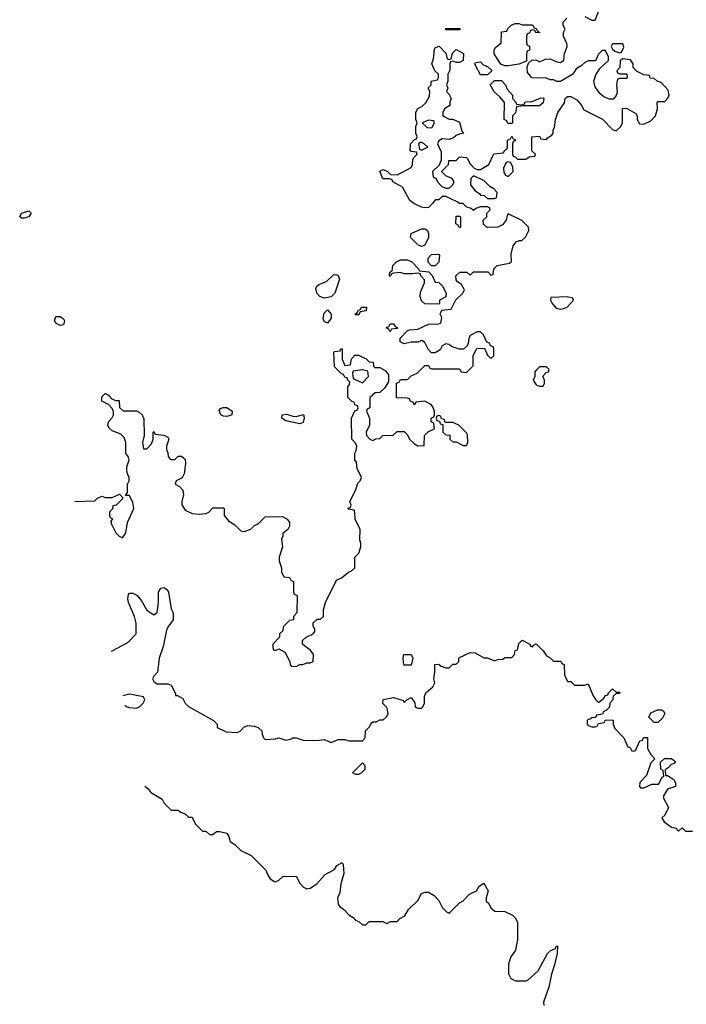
# Model space of a CAD drawing. Header units: inches. Extents: x 2380249 to 2585472, y 382747 to 546448.
# Tile 241 of 256: x 2444818 to 2448654, y 521797 to 527464. Entities that reach past the tile are written whole.
import ezdxf

# ---------------------------------------------------------------- set-up
doc = ezdxf.new("R2010")
doc.units = ezdxf.units.IN
doc.header["$MEASUREMENT"] = 0
doc.layers.add('C4542', color=7, linetype='Continuous')

msp = doc.modelspace()

# ---------------------------------------------------------------- linework, layer by layer
at = {"layer": 'C4542', "color": 4}
for points, elevation in [([(2448070, 527482), (2448110, 527462), (2448130, 527462), (2448154.6, 527525.4)], 72), ([(2445134.7, 524691.4), (2445250, 524694), (2445266, 524710), (2445290, 524722), (2445310, 524714), (2445350, 524714), (2445392.7, 524732.7), (2445414, 524710), (2445374, 524670), (2445354, 524666), (2445351.6, 524648.4), (2445334, 524630), (2445334, 524610), (2445338, 524598), (2445351.6, 524591.6), (2445342, 524578), (2445343.6, 524563.6), (2445372, 524510), (2445390, 524492), (2445410, 524482), (2445428, 524510), (2445438, 524570), (2445475.3, 524650), (2445470, 524686), (2445450, 524726), (2445426, 524726), (2445438, 524742), (2445438, 524790), (2445448, 524810), (2445448, 524830), (2445438, 524850), (2445435.3, 524870), (2445435.3, 524890), (2445448, 524930), (2445442, 524950), (2445429, 524970), (2445429, 525030), (2445419.3, 525059.3), (2445399.3, 525079.3), (2445350, 525098), (2445332.1, 525112.1), (2445326, 525130), (2445329.2, 525150), (2445348.7, 525170), (2445358, 525190), (2445358, 525210), (2445348.4, 525228.4), (2445328.4, 525248.4), (2445290, 525268), (2445290, 525294), (2445310, 525312), (2445330, 525302), (2445344.7, 525284.7), (2445370, 525272), (2445391.3, 525271.3), (2445392.7, 525232.7), (2445412.7, 525212.7), (2445490, 525212), (2445505.4, 525205.4), (2445522, 525190), (2445532.7, 525167.3), (2445534, 525070), (2445524.7, 525030), (2445530, 524994), (2445550, 524994), (2445576.4, 525023.6), (2445586, 525050), (2445586, 525090), (2445590, 525094), (2445598, 525078), (2445647.3, 525072.7), (2445670, 525062), (2445676, 525050), (2445662, 525010), (2445662, 524990), (2445671.1, 524971.1), (2445672, 524950), (2445679.6, 524939.6), (2445690, 524932), (2445710, 524932), (2445730, 524952), (2445750, 524952), (2445770, 524934), (2445771.3, 524910), (2445764, 524850), (2445752.7, 524827.3), (2445718, 524810), (2445712, 524790), (2445738, 524778), (2445756.2, 524756.2), (2445760.3, 524730), (2445750.8, 524690), (2445751, 524671), (2445770, 524642), (2445810, 524622), (2445850, 524618), (2445890, 524622), (2445906, 524630), (2445930, 524654), (2445990, 524654), (2445994, 524650), (2445994, 524610), (2446019.6, 524579.6), (2446056.9, 524556.9), (2446090, 524522), (2446110, 524518), (2446148.9, 524531.1), (2446170, 524552), (2446190, 524562), (2446230, 524602), (2446330, 524604.7), (2446358, 524590), (2446370.7, 524570.7), (2446370.7, 524549.3), (2446362, 524530), (2446332.7, 524507.3), (2446332, 524490), (2446324.7, 524475.3), (2446331.3, 524430), (2446310.8, 524370), (2446310.8, 524350), (2446324.7, 524310), (2446325.4, 524285.4), (2446338, 524258), (2446370, 524254), (2446378, 524238), (2446394, 524230), (2446394, 524170), (2446398, 524158), (2446414, 524150), (2446412, 524050), (2446394, 524030), (2446394, 524010), (2446370, 524006), (2446334, 523970), (2446332.7, 523947.3), (2446314, 523930), (2446314, 523910), (2446274, 523870), (2446274, 523850), (2446278, 523838), (2446290, 523834), (2446310, 523842), (2446343.6, 523823.6), (2446372, 523770), (2446374, 523750), (2446383.6, 523743.6), (2446410, 523742), (2446430, 523752), (2446447.3, 523752.7), (2446470, 523762), (2446490, 523762), (2446506, 523770), (2446508, 523810), (2446490, 523838), (2446468, 523850), (2446446, 523870), (2446446, 523890), (2446466, 523910), (2446506, 523930), (2446516.4, 523943.6), (2446516.4, 523956.4), (2446507.3, 523972.7), (2446507.3, 523992.7), (2446530, 524014), (2446550, 524014), (2446566, 524030), (2446567.3, 524067.3), (2446578, 524110), (2446642, 524238), (2446670, 524251), (2446710, 524284.7), (2446728.4, 524291.6), (2446746, 524310), (2446746, 524370), (2446770, 524394), (2446782, 524430), (2446782, 524450), (2446775.3, 524470), (2446778, 524530), (2446748, 524590), (2446747.3, 524627.3), (2446742, 524642), (2446710, 524646), (2446706, 524650), (2446722, 524658), (2446726, 524670), (2446718, 524690), (2446750, 524754), (2446764, 524796), (2446778, 524810), (2446786, 524830), (2446760.4, 524880.4), (2446756.4, 524916.4), (2446746, 524930), (2446746, 524970), (2446755.3, 524984.7), (2446758, 525010), (2446750, 525026), (2446728.7, 525050), (2446728, 525170), (2446747.3, 525212.7), (2446762, 525218), (2446766, 525230), (2446762, 525242), (2446747.3, 525247.3), (2446742, 525262), (2446730, 525266), (2446706, 525290), (2446706, 525350), (2446716.4, 525363.6), (2446718, 525378), (2446706, 525390), (2446702, 525402), (2446690, 525406), (2446682, 525422), (2446670, 525426), (2446630, 525466), (2446626, 525550), (2446630, 525554), (2446662, 525558), (2446666, 525570), (2446674, 525570), (2446674, 525510), (2446690, 525474), (2446722, 525478), (2446727.3, 525512.7), (2446747.3, 525532.7), (2446767.3, 525532.7), (2446811.6, 525511.6), (2446830, 525494), (2446852.7, 525492.7), (2446854, 525470), (2446862, 525462), (2446890, 525462), (2446911.6, 525451.6), (2446923.6, 525443.6), (2446939.6, 525419.6), (2446939.6, 525380.4), (2446916.9, 525343.1), (2446890, 525318), (2446863.6, 525316.4), (2446834, 525290), (2446834, 525230), (2446818, 525222), (2446814, 525210), (2446832, 525170), (2446832, 525130), (2446812, 525090), (2446814, 525070), (2446834, 525050), (2446850, 525042), (2446868.4, 525051.6), (2446890, 525054), (2446908.4, 525071.6), (2446967.3, 525072.7), (2446990, 525094), (2447030, 525094), (2447050, 525074), (2447062, 525050), (2447090, 525022), (2447110, 525012), (2447146, 525014), (2447148.4, 525071.6), (2447168.4, 525091.6), (2447206, 525110), (2447202, 525142), (2447186, 525150), (2447186, 525170), (2447202, 525178), (2447206, 525190), (2447206, 525210), (2447196.4, 525236.4), (2447186, 525250), (2447150, 525268), (2447098, 525262), (2447090, 525246), (2447082, 525262), (2447067.3, 525267.3), (2447062, 525282), (2447050, 525286), (2446987.3, 525287.3), (2446987.3, 525372.7), (2447002, 525378), (2447010, 525394), (2447050, 525394), (2447070, 525414), (2447106, 525430), (2447150, 525474), (2447170, 525474), (2447178, 525458), (2447190, 525454), (2447350, 525454), (2447358, 525438), (2447390, 525434), (2447427.3, 525472.7), (2447428, 525532), (2447448.7, 525571.3), (2447492.7, 525572.7), (2447510, 525534), (2447530, 525514), (2447546, 525530), (2447546, 525570), (2447542, 525582), (2447527.3, 525587.3), (2447522, 525602), (2447507.3, 525607.3), (2447488, 525650), (2447470, 525668), (2447450, 525668), (2447410, 525646), (2447402, 525630), (2447399.6, 525600.4), (2447392.7, 525587.3), (2447371.6, 525568.4), (2447350, 525568), (2447304, 525584), (2447290, 525595.3), (2447270, 525598), (2447250, 525586), (2447236.9, 525563.1), (2447210, 525546), (2447187.3, 525547.3), (2447168.4, 525568.4), (2447150, 525606), (2447136.4, 525616.4), (2447130, 525618), (2447111.3, 525608.7), (2447071.6, 525608.4), (2447030, 525598), (2447008, 525610), (2447008.4, 525631.6), (2447047.3, 525672.7), (2447060.4, 525679.6), (2447110, 525682), (2447170, 525712), (2447227.3, 525712.7), (2447242, 525718), (2447248, 525750), (2447238, 525770), (2447247.3, 525792.7), (2447302, 525798), (2447328.7, 525851.3), (2447368, 525890), (2447378, 525910), (2447360.4, 525940.4), (2447336.4, 525956.4), (2447330, 525966), (2447328, 525990), (2447351.6, 526011.6), (2447391.6, 526011.6), (2447410, 525994), (2447430, 526012), (2447512, 526012), (2447530, 525994), (2447542, 525998), (2447546, 526030), (2447566, 526050), (2447636.4, 526063.6), (2447648, 526072), (2447645.6, 526114.4), (2447657.2, 526162.8), (2447674.6, 526185.4), (2447692.7, 526192.7), (2447707.3, 526192.7), (2447728.4, 526211.6), (2447748, 526250), (2447746, 526270), (2447708.4, 526308.4), (2447630, 526346), (2447623.6, 526336.4), (2447618, 526310), (2447596.8, 526283.2), (2447570, 526269), (2447508.4, 526268.4), (2447487.3, 526287.3), (2447486, 526310), (2447506, 526330), (2447506, 526350), (2447526, 526370), (2447522, 526382), (2447510, 526386), (2447470, 526386), (2447443.6, 526376.4), (2447430, 526366), (2447416.4, 526376.4), (2447387.3, 526387.3), (2447370, 526406), (2447350, 526406), (2447336.4, 526416.4), (2447270, 526446), (2447250, 526446), (2447230, 526428), (2447210, 526428), (2447194.4, 526405.6), (2447170, 526384), (2447150, 526381.2), (2447130, 526385.2), (2447085.6, 526405.6), (2447063.1, 526423.1), (2447020.4, 526500.4), (2446966, 526530), (2446962, 526542), (2446947.3, 526547.3), (2446908.4, 526548.4), (2446890, 526592), (2446910, 526602), (2446934, 526590), (2446952.7, 526572.7), (2446990, 526572), (2447016.4, 526583.6), (2447070, 526614), (2447078, 526630), (2447080.4, 526659.6), (2447087.3, 526672.7), (2447106, 526690), (2447102, 526702), (2447070, 526706), (2447066, 526710), (2447068, 526750), (2447090, 526774), (2447102, 526778), (2447106, 526790), (2447098, 526810), (2447098, 526850), (2447106, 526870), (2447098, 526890), (2447098, 526930), (2447108, 526950), (2447134.6, 526965.4), (2447154.6, 526985.4), (2447176.4, 527023.6), (2447178, 527050), (2447168.7, 527071.3), (2447186, 527090), (2447186, 527110), (2447222, 527118), (2447227.3, 527132.7), (2447228, 527150), (2447208, 527170), (2447189, 527209), (2447200.4, 527239.6), (2447204.7, 527295.3), (2447210, 527302), (2447230, 527312), (2447234, 527310), (2447271.3, 527271.3), (2447278, 527238), (2447290, 527234), (2447302, 527238), (2447308.7, 527271.3), (2447330, 527292), (2447372, 527270), (2447371.1, 527228.9), (2447350, 527218), (2447330, 527218), (2447310, 527226), (2447298, 527222), (2447294, 527210), (2447292.7, 527172.7), (2447282, 527150), (2447282, 527110), (2447274, 527090), (2447282, 527070), (2447274, 527050), (2447290, 527034), (2447302, 527010), (2447294, 526990), (2447294, 526970), (2447262, 526950), (2447254, 526930), (2447254, 526910), (2447290, 526892), (2447311.6, 526891.6), (2447350, 526874), (2447362, 526822), (2447374, 526810), (2447352.7, 526807.3), (2447330, 526798), (2447315.3, 526784.7), (2447290, 526775.3), (2447250, 526778), (2447230, 526766), (2447222, 526750), (2447243.6, 526703.6), (2447243.6, 526656.4), (2447232.7, 526627.3), (2447194, 526590), (2447198, 526558), (2447212.7, 526552.7), (2447222, 526530), (2447245.4, 526505.4), (2447270, 526494), (2447290, 526494), (2447310, 526514), (2447318, 526530), (2447306, 526550), (2447270, 526566), (2447246, 526590), (2447286, 526630), (2447287.3, 526652.7), (2447330, 526654), (2447350, 526674), (2447391.6, 526671.6), (2447410, 526634), (2447434, 526610), (2447450, 526602), (2447470, 526602), (2447518, 526630), (2447547.3, 526692.7), (2447602, 526698), (2447608, 526712), (2447622, 526718), (2447626, 526730), (2447626, 526770), (2447642, 526778), (2447650, 526794), (2447658, 526778), (2447672, 526772), (2447670, 526766), (2447658, 526762), (2447654, 526750), (2447654, 526690), (2447658, 526678), (2447670, 526674), (2447682, 526662), (2447730, 526662), (2447750, 526674), (2447782, 526678), (2447786, 526690), (2447766, 526710), (2447766, 526790), (2447810, 526794), (2447818, 526778), (2447850, 526774), (2447856.4, 526783.6), (2447880.4, 526799.6), (2447888, 526810), (2447888, 526830), (2447896.4, 526843.6), (2447902, 526890), (2447915.3, 526930), (2447953.6, 526986.4), (2447958, 527010), (2447970, 527022), (2447990, 527022), (2448023.6, 527003.6), (2448050, 526974), (2448065.4, 526945.4), (2448171.3, 526891.3), (2448230, 526832), (2448250, 526824.7), (2448278, 526850), (2448288, 526870), (2448287.3, 526952.7), (2448310, 526954), (2448363.6, 526923.6), (2448372, 526910), (2448372, 526890), (2448385.4, 526865.4), (2448410, 526862), (2448450, 526882), (2448478, 526910), (2448488, 526950), (2448486, 526990), (2448490, 526994), (2448530, 526994), (2448548.4, 527011.6), (2448555.3, 527030), (2448550, 527058), (2448510, 527102), (2448486, 527110), (2448470, 527126), (2448447.3, 527127.3), (2448442, 527142), (2448410, 527146), (2448368, 527168), (2448348.4, 527188.4), (2448348, 527210), (2448333.6, 527233.6), (2448290, 527238), (2448274, 527230), (2448271.6, 527188.4), (2448254, 527170), (2448258, 527158), (2448272.7, 527152.7), (2448311.6, 527151.6), (2448314, 527130), (2448310, 527126), (2448270, 527126), (2448258, 527122), (2448252, 527090), (2448256, 527044), (2448251.6, 527028.4), (2448232.7, 527007.3), (2448212.7, 527007.3), (2448180.2, 527020.2), (2448158, 527038), (2448130, 527078), (2448122, 527110), (2448134, 527146), (2448156.4, 527183.6), (2448206, 527230), (2448206, 527250), (2448190, 527286), (2448170, 527286), (2448150, 527266), (2448132.7, 527227.3), (2448090, 527228), (2448070, 527218), (2448050, 527198), (2448019.6, 527180.4), (2448002, 527150), (2447930, 527108.7), (2447910, 527108.7), (2447890, 527118), (2447870, 527118), (2447850, 527128), (2447766, 527130), (2447740.4, 527160.4), (2447738, 527190), (2447746, 527214), (2447767.3, 527232.7), (2447791.6, 527231.6), (2447810, 527222), (2447843.1, 527236.9), (2447870, 527238), (2447910, 527221), (2447930, 527218), (2447948.9, 527231.1), (2447954, 527270), (2447968, 527310), (2447967.3, 527327.3), (2447948, 527370), (2447948, 527390), (2447958, 527410), (2447946, 527430), (2447946, 527450), (2447967.3, 527472.7)], 72), ([(2445347.1, 523829.6), (2445350, 523832), (2445440.4, 523879.6), (2445488, 523930), (2445488.9, 523971.1), (2445489, 523990), (2445479.3, 524030), (2445444.7, 524110), (2445440.5, 524130), (2445444.2, 524155.8), (2445450, 524162.8), (2445470, 524162.4), (2445491.3, 524151.3), (2445519.9, 524119.9), (2445550, 524066), (2445590, 524038), (2445608.4, 524051.6), (2445617.2, 524110), (2445616.3, 524170), (2445630, 524193), (2445650, 524196.3), (2445664.9, 524184.9), (2445674, 524170), (2445690, 524074), (2445702, 524050), (2445702, 524010), (2445670, 523968), (2445662.8, 523950), (2445643.5, 523856.5), (2445621, 523790), (2445611.6, 523708.4), (2445590, 523686), (2445582, 523670), (2445590, 523654), (2445610, 523642), (2445670, 523642), (2445690, 523634), (2445714, 523586), (2445714, 523574), (2445726, 523574), (2445756.9, 523556.9), (2445771.1, 523531.1), (2445790, 523512), (2445934, 523430), (2445954, 523410), (2445954, 523390), (2446005.4, 523365.4), (2446070, 523362), (2446086, 523370), (2446108.4, 523391.6), (2446130, 523402), (2446170, 523398), (2446190.9, 523390.9), (2446211.1, 523371.1), (2446212.7, 523352.7), (2446222, 523330), (2446230, 523322), (2446290, 523324.7), (2446310, 523331.3), (2446350, 523318), (2446376.4, 523323.6), (2446388.9, 523331.1), (2446410, 523331.3), (2446450, 523318), (2446530, 523316), (2446570, 523321), (2446610, 523304.7), (2446650, 523322), (2446690, 523322), (2446712.7, 523312.7), (2446790, 523314), (2446806, 523330), (2446808.4, 523371.6), (2446828.4, 523391.6), (2446838, 523410), (2446850, 523422), (2446870, 523422), (2446890, 523434), (2446910, 523434), (2446930, 523454), (2446938, 523470), (2446935.3, 523490), (2446930, 523506), (2446908.4, 523528.4), (2446909, 523551), (2446970, 523562.8), (2447014, 523550), (2447024.7, 523544.7), (2447030, 523534), (2447046, 523550), (2447070, 523562), (2447091.6, 523531.6), (2447094, 523510), (2447110, 523502), (2447130, 523502), (2447138, 523510), (2447148, 523530), (2447148.4, 523568.4), (2447155.3, 523590), (2447196.5, 523623.5), (2447207.3, 523647.3), (2447202, 523670), (2447208, 523710), (2447207.3, 523752.7), (2447230, 523754), (2447243.6, 523743.6), (2447270, 523734), (2447290, 523734), (2447310, 523754), (2447330, 523754), (2447346, 523770), (2447346, 523790), (2447350, 523794), (2447410, 523822), (2447439.6, 523819.6), (2447490, 523792), (2447510, 523792), (2447550, 523774), (2447570, 523782), (2447596.4, 523783.6), (2447612.7, 523792.7), (2447650, 523794), (2447666, 523810), (2447670, 523834), (2447682, 523838), (2447690, 523874), (2447710, 523892), (2447754, 523870), (2447758, 523858), (2447770, 523854), (2447776.4, 523863.6), (2447791, 523871), (2447830, 523832), (2447850, 523802), (2447871.1, 523791.1), (2447890, 523772), (2447932.7, 523772.7), (2447938, 523758), (2447952, 523752), (2447952.7, 523692.7), (2447970, 523654), (2447990, 523654), (2448010, 523634), (2448070, 523634), (2448090, 523642), (2448116.9, 523576.9), (2448131.6, 523551.6), (2448150, 523534), (2448180.4, 523559.6), (2448190, 523574), (2448202, 523578), (2448206, 523590), (2448230, 523612), (2448250, 523594), (2448272.7, 523592.7), (2448270, 523586), (2448250, 523586), (2448234, 523570), (2448232, 523550), (2448214, 523530), (2448212.7, 523507.3), (2448192.7, 523487.3), (2448178, 523482), (2448172.7, 523467.3), (2448138, 523462), (2448132.7, 523447.3), (2448110, 523446), (2448102, 523438), (2448090, 523435.3), (2448084.7, 523430), (2448084.7, 523410), (2448090, 523402), (2448110, 523394), (2448130, 523394), (2448142, 523398), (2448150, 523414), (2448182, 523418), (2448190, 523434), (2448232.7, 523432.7), (2448234, 523410), (2448243.6, 523383.6), (2448294, 523330), (2448318, 523278), (2448332.7, 523272.7), (2448338, 523258), (2448350, 523254), (2448362, 523258), (2448387.3, 523312.7), (2448402, 523318), (2448407.3, 523332.7), (2448432, 523332), (2448432, 523270), (2448450, 523234), (2448474, 523210), (2448450, 523186), (2448425.4, 523114.6), (2448386.4, 523073.6), (2448384.7, 523050), (2448390, 523042), (2448410, 523042), (2448456.4, 523063.6), (2448495.3, 523064.7), (2448516.4, 523103.6), (2448526, 523110), (2448522, 523142), (2448508, 523150), (2448506, 523190), (2448528, 523212), (2448570, 523211.3), (2448590, 523194), (2448590, 523186), (2448564.7, 523175.3), (2448550, 523158), (2448532.7, 523147.3), (2448534, 523114), (2448546, 523114), (2448582, 523090), (2448592, 523070), (2448592, 523050), (2448545.4, 523034.6), (2448523.6, 522996.4), (2448523.6, 522983.6), (2448552, 522930), (2448530, 522886), (2448514, 522870), (2448526.4, 522846.4), (2448570, 522816), (2448594, 522810), (2448610, 522794), (2448630, 522812), (2448650, 522794), (2448690, 522794)], 68), ([(2445450, 523581.2), (2445410.7, 523571.5)], 68), ([(2445423.6, 523519.1), (2445430, 523511.3), (2445450, 523504.7), (2445490, 523502), (2445510, 523512), (2445528, 523530), (2445538, 523550), (2445530, 523566), (2445450, 523581.2)], 68), ([(2445538.5, 523052.6), (2445558, 523038), (2445570, 523018), (2445638, 522978), (2445650, 522954), (2445690, 522914), (2445730, 522914), (2445743.6, 522903.6), (2445770, 522894), (2445790, 522874), (2445810, 522874), (2445830, 522834), (2445870, 522794), (2445890, 522794), (2445910, 522774), (2445930, 522774), (2445950, 522792), (2445970, 522792), (2446010, 522782), (2446022, 522762), (2446030, 522734), (2446056.9, 522716.9), (2446090, 522682), (2446150, 522654), (2446234, 522570), (2446243.6, 522543.6), (2446259.6, 522519.6), (2446283.6, 522503.6), (2446290, 522502), (2446310, 522512), (2446332, 522532), (2446410, 522534), (2446430, 522494), (2446451.6, 522471.6), (2446470, 522462), (2446490, 522464.7), (2446528, 522490), (2446576.4, 522543.6), (2446630, 522572), (2446643.7, 522596.3), (2446674, 522614), (2446679.8, 522599.8), (2446682.8, 522550), (2446665.5, 522490), (2446659.9, 522440.1), (2446647.5, 522407.5), (2446650, 522374), (2446659.6, 522359.6), (2446683.6, 522343.6), (2446714, 522310), (2446736.9, 522296.9), (2446750, 522282), (2446770, 522274), (2446790, 522254), (2446810, 522254), (2446830, 522274), (2446907.3, 522272.7), (2446930, 522262), (2446952.7, 522272.7), (2446990, 522274), (2447006, 522290), (2447034.6, 522305.4), (2447056.4, 522343.6), (2447110, 522394), (2447130, 522434), (2447150, 522442), (2447170, 522442), (2447203.6, 522423.6), (2447230, 522394), (2447251.6, 522351.6), (2447274, 522330), (2447290, 522322), (2447350, 522382), (2447370, 522392), (2447406, 522430), (2447446, 522450), (2447463.1, 522476.9), (2447490, 522494), (2447514.8, 522450), (2447502, 522410), (2447502, 522390), (2447517.3, 522377.3), (2447530, 522352), (2447552.7, 522332.7), (2447610, 522332), (2447654, 522310), (2447670, 522294), (2447682, 522270), (2447682, 522170), (2447676, 522130), (2447670.7, 522109.3), (2447644.7, 522070), (2447631.3, 522030), (2447631.6, 521971.6), (2447645.4, 521945.4), (2447671.6, 521931.6), (2447730, 521931.3), (2447743.1, 521936.9), (2447802, 521990), (2447855.3, 522090), (2447870, 522104.7), (2447902, 522118), (2447906, 522130), (2447914, 522134), (2447911, 522090), (2447896.7, 522023.3), (2447878.8, 521970), (2447864, 521896), (2447832, 521810), (2447834, 521790)], 64)]:
    msp.add_lwpolyline(points, dxfattribs=dict(at, elevation=elevation))
for points, elevation in [([(2447710, 527434), (2447770, 527434), (2447778, 527418), (2447790, 527414), (2447798, 527398), (2447812, 527390), (2447788, 527388), (2447782, 527402), (2447770, 527406), (2447758, 527402), (2447752.7, 527387.3), (2447738, 527382), (2447734, 527370), (2447734, 527330), (2447738, 527318), (2447751.6, 527311.6), (2447752, 527288), (2447738, 527282), (2447734, 527270), (2447734, 527226), (2447690, 527208.7), (2447630, 527198), (2447610, 527198), (2447587.3, 527207.3), (2447548.4, 527268.4), (2447548, 527290), (2447556.4, 527303.6), (2447588, 527330), (2447590, 527394), (2447622, 527398), (2447627.3, 527412.7), (2447647.3, 527432.7), (2447670, 527442), (2447690, 527442)], 72), ([(2447270, 527406), (2447266, 527410), (2447270, 527414), (2447350, 527414), (2447354, 527410), (2447350, 527406)], 72), ([(2448290, 527326), (2448230, 527326), (2448222, 527310), (2448230, 527294), (2448243.6, 527283.6), (2448270, 527274), (2448282, 527278), (2448294.6, 527305.4)], 72), ([(2447470, 527146), (2447440.4, 527200.4), (2447438, 527210), (2447442, 527218), (2447470, 527222), (2447484.7, 527204.7), (2447510, 527194), (2447532.7, 527172.7), (2447532.7, 527167.3), (2447510, 527146)], 72), ([(2447710, 526974), (2447722, 526978), (2447728.9, 526991.1), (2447767.3, 526992.7), (2447812.7, 527012.7), (2447830, 527014), (2447834, 527010), (2447830, 526986), (2447810, 526968), (2447712.7, 526967.3), (2447678, 526962), (2447671.6, 526928.4), (2447654, 526910), (2447654, 526870), (2447650, 526866), (2447627.3, 526867.3), (2447622, 526882), (2447606, 526890), (2447607.3, 526987.3), (2447580.4, 527020.4), (2447548.9, 527048.9), (2447526, 527090), (2447550, 527114), (2447590, 527114), (2447614, 527090), (2447623.6, 527063.6), (2447654, 527030), (2447654, 527010), (2447674, 526990), (2447678, 526978)], 72), ([(2447170, 526886), (2447134, 526870), (2447163.6, 526843.6), (2447190, 526842), (2447206, 526870), (2447202, 526882)], 72), ([(2447130, 526758), (2447122, 526758), (2447114, 526750), (2447118, 526718), (2447130, 526714), (2447150, 526722), (2447166, 526730), (2447146, 526750)], 72), ([(2447630, 526646), (2447618, 526642), (2447602, 526610), (2447603.6, 526583.6), (2447614, 526570), (2447630, 526562), (2447658, 526590), (2447656.4, 526616.4), (2447642, 526642)], 72), ([(2447430, 526566), (2447414, 526550), (2447412.7, 526512.7), (2447439.6, 526479.6), (2447463.6, 526463.6), (2447470, 526454), (2447491.6, 526451.6), (2447510, 526434), (2447550, 526434), (2447562, 526438), (2447566, 526470), (2447546, 526490), (2447523.1, 526503.1), (2447490, 526538)], 72), ([(2444841.2, 526321.2), (2444830, 526322), (2444818, 526330), (2444829.1, 526350.9), (2444870, 526364.7), (2444884.7, 526350), (2444870, 526329.2)], 72), ([(2447350, 526266), (2447342, 526282), (2447328, 526290), (2447330, 526334), (2447350, 526334), (2447354, 526330), (2447354, 526270)], 72), ([(2447130, 526158), (2447110, 526168), (2447068, 526210), (2447070, 526234), (2447130, 526261), (2447150, 526261), (2447156.8, 526256.8), (2447164.7, 526250), (2447170, 526234), (2447170.8, 526210), (2447150, 526166)], 72), ([(2447230, 525826), (2447148.9, 525828.9), (2447130, 525846), (2447122, 525870), (2447124.7, 525895.3), (2447148, 525950), (2447147.3, 525967.3), (2447126, 525990), (2447122, 526002), (2447110, 526006), (2447078, 526002), (2447030, 526002), (2447010, 526008), (2446970, 526006), (2446958, 526002), (2446950, 525986), (2446946, 525990), (2446948, 526010), (2446962, 526018), (2446966, 526050), (2446986, 526070), (2447010, 526082), (2447050, 526082), (2447074, 526070), (2447114, 526030), (2447118, 526018), (2447172.7, 526012.7), (2447191.6, 525991.6), (2447210, 525954), (2447230, 525952), (2447251.1, 525931.1), (2447272, 525890), (2447271.3, 525868.7), (2447234, 525850), (2447234, 525830)], 72), ([(2447187.3, 526047.3), (2447168, 526068), (2447168.4, 526091.6), (2447188.4, 526111.6), (2447230, 526114), (2447234, 526110), (2447231.1, 526068.9), (2447210, 526048)], 72), ([(2446570, 525862), (2446546, 525870), (2446528, 525890), (2446523.1, 525916.9), (2446528, 525930), (2446540.2, 525939.8), (2446583.1, 525956.9), (2446624.7, 525995.3), (2446636.9, 525996.9), (2446651.1, 525991.1), (2446658, 525970), (2446631.3, 525890), (2446610, 525868)], 72), ([(2447968.4, 525868.4), (2447874, 525866), (2447872, 525850), (2447882, 525830), (2447904.5, 525804.5), (2447930, 525798), (2447950, 525802), (2447970, 525812), (2448006, 525850), (2448002, 525862)], 72), ([(2446590, 525718), (2446570, 525726), (2446564, 525744), (2446570, 525774), (2446590, 525794), (2446611.3, 525770), (2446610, 525746)], 72), ([(2446750, 525766), (2446746, 525770), (2446762, 525778), (2446766, 525790), (2446782, 525798), (2446786, 525810), (2446814, 525810), (2446812, 525788), (2446778, 525782), (2446770, 525766)], 72), ([(2445050, 525704), (2445030, 525715.3), (2445019, 525730), (2445025.2, 525754.8), (2445050, 525756), (2445070, 525742), (2445076, 525730), (2445070, 525708.7)], 72), ([(2446950, 525668), (2446942, 525682), (2446928, 525690), (2446942, 525698), (2446950, 525714), (2446970, 525714), (2446978, 525698), (2446994, 525690), (2446990, 525686), (2446958, 525682)], 72), ([(2446790, 525448), (2446738, 525442), (2446734, 525430), (2446738, 525398), (2446790, 525374), (2446826, 525410), (2446822, 525442)], 72), ([(2447850, 525466), (2447810, 525466), (2447790, 525446), (2447783.6, 525436.4), (2447782, 525410), (2447774, 525390), (2447790, 525362), (2447810, 525354), (2447830, 525354), (2447838, 525370), (2447838, 525390), (2447828, 525412), (2447847.3, 525432.7), (2447862, 525438), (2447866, 525450)], 72), ([(2446010, 525179.3), (2445990, 525181.2), (2445975.3, 525190), (2445965.2, 525214.8), (2445974, 525226), (2445988.4, 525231.6), (2446010, 525231.3), (2446041, 525210), (2446038, 525190), (2446030, 525185.2)], 72), ([(2446410, 525181), (2446451, 525191), (2446456, 525170), (2446450, 525146), (2446430, 525138), (2446350, 525155.3), (2446326, 525170), (2446328, 525190), (2446354.4, 525194.4), (2446390, 525182)], 72), ([(2447230, 525186), (2447218, 525182), (2447214, 525170), (2447218, 525158), (2447234, 525154), (2447238, 525138), (2447254, 525134), (2447254, 525090), (2447270, 525074), (2447292.7, 525072.7), (2447294, 525050), (2447310, 525034), (2447330, 525034), (2447370, 525014), (2447390, 525014), (2447398, 525030), (2447394.6, 525074.6), (2447390, 525086), (2447346, 525130), (2447310, 525146), (2447266, 525146), (2447262, 525162), (2447246, 525166), (2447242, 525182)], 72), ([(2447028.4, 523748.4), (2447024, 523790), (2447029.1, 523810.9), (2447071.3, 523810), (2447081, 523790), (2447070, 523749)], 68), ([(2448470, 523418), (2448438, 523450), (2448450, 523474), (2448488.4, 523491.6), (2448511.3, 523491.3), (2448523.6, 523483.6), (2448531.3, 523470), (2448516.8, 523443.2), (2448490, 523418)], 68), ([(2446790, 523186), (2446734, 523130), (2446750, 523122), (2446770, 523122), (2446786, 523130), (2446806, 523150), (2446806, 523170)], 68)]:
    msp.add_lwpolyline(points, close=True, dxfattribs=dict(at, elevation=elevation))

doc.saveas('drawing.dxf')
